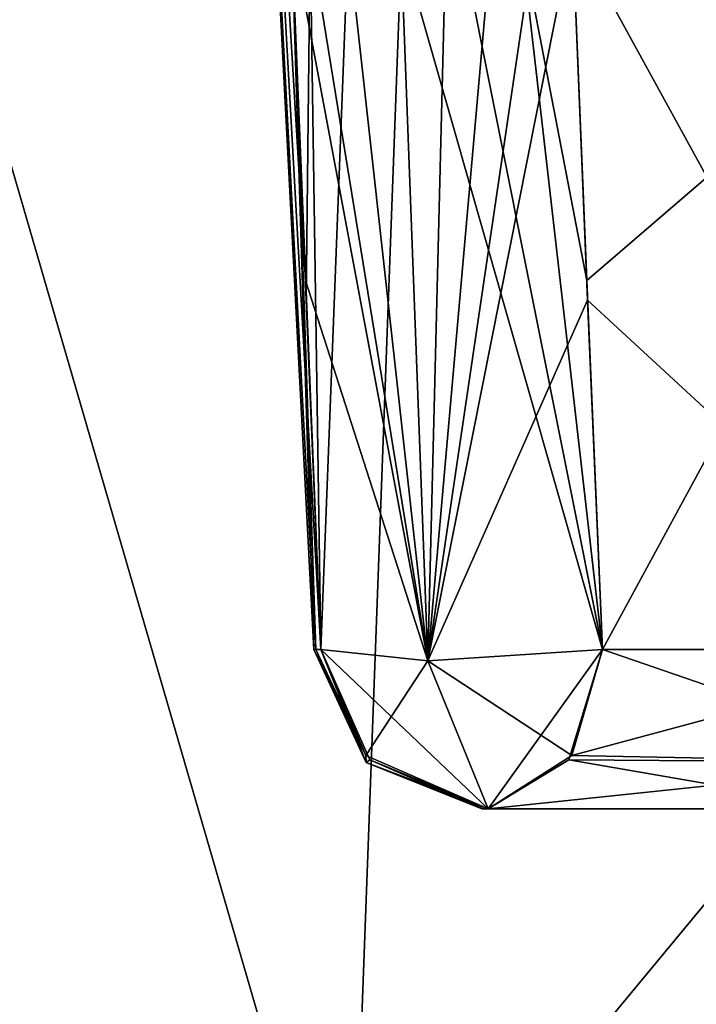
# Model space of a CAD drawing. Header units: inches. Extents: x -11.1 to 11.1, y -2.2 to 7.8.
# Tile 53 of 146: x -8.504 to -8.383, y -2.022 to -1.846. Entities that reach past the tile are written whole.
import ezdxf

# ---------------------------------------------------------------- set-up
doc = ezdxf.new("R2010")
doc.units = ezdxf.units.IN
doc.header["$LTSCALE"] = 101.851852
doc.header["$MEASUREMENT"] = 0
for name, color, linetype in [('26562', 7, 'CONTINUOUS'), ('26653', 7, 'CONTINUOUS'), ('26655', 7, 'CONTINUOUS'), ('26955', 7, 'CONTINUOUS'), ('26959', 7, 'CONTINUOUS'), ('26962', 7, 'CONTINUOUS'), ('26963', 7, 'CONTINUOUS'), ('27334', 7, 'CONTINUOUS'), ('27335', 7, 'CONTINUOUS'), ('27336', 7, 'CONTINUOUS'), ('27379', 7, 'CONTINUOUS'), ('27381', 7, 'CONTINUOUS'), ('27395', 7, 'CONTINUOUS'), ('27396', 7, 'CONTINUOUS'), ('27397', 7, 'CONTINUOUS'), ('27398', 7, 'CONTINUOUS'), ('27399', 7, 'CONTINUOUS'), ('27782', 7, 'CONTINUOUS'), ('27873', 7, 'CONTINUOUS'), ('27875', 7, 'CONTINUOUS'), ('28175', 7, 'CONTINUOUS'), ('28179', 7, 'CONTINUOUS'), ('28182', 7, 'CONTINUOUS'), ('28183', 7, 'CONTINUOUS'), ('28554', 7, 'CONTINUOUS'), ('28555', 7, 'CONTINUOUS'), ('28556', 7, 'CONTINUOUS'), ('28599', 7, 'CONTINUOUS'), ('28601', 7, 'CONTINUOUS'), ('28615', 7, 'CONTINUOUS'), ('28616', 7, 'CONTINUOUS'), ('28617', 7, 'CONTINUOUS'), ('28618', 7, 'CONTINUOUS'), ('28619', 7, 'CONTINUOUS')]:
    doc.layers.add(name, color=color, linetype=linetype)

msp = doc.modelspace()

# ---------------------------------------------------------------- linework, layer by layer
at = {"layer": '26562', "linetype": 'Continuous'}
for points in [[(-8.42153, -1.987, 13.055), (-8.42125, -1.987, 13.06896), (-8.42153, -1.987, 5.705), (-8.42153, -1.987, 13.055)], [(-8.42153, -1.987, 5.705), (-8.42125, -1.987, 13.06896), (-8.42125, -1.987, 5.69104), (-8.42153, -1.987, 5.705)], [(-8.42125, -1.987, 13.06896), (-8.42041, -1.987, 13.08289), (-8.42125, -1.987, 5.69104), (-8.42125, -1.987, 13.06896)], [(-8.42125, -1.987, 5.69104), (-8.42041, -1.987, 13.08289), (-8.42041, -1.987, 5.67711), (-8.42125, -1.987, 5.69104)], [(-8.35547, -1.987, 13.02259), (-8.35547, -1.987, 5.73741), (-8.42041, -1.987, 5.67711), (-8.35547, -1.987, 13.02259)], [(-8.42041, -1.987, 13.08289), (-8.35547, -1.987, 13.02259), (-8.42041, -1.987, 5.67711), (-8.42041, -1.987, 13.08289)]]:
    msp.add_3dface(points, dxfattribs=at)
at = {"layer": '26653', "linetype": 'Continuous'}
for points in [[(-8.59835, -2.08043, 5.705), (-8.57492, -1.63343, 5.705), (-8.4285, -1.63343, 5.3515), (-8.59835, -2.08043, 5.705)], [(-8.44506, -2.08043, 5.33494), (-8.59835, -2.08043, 5.705), (-8.4285, -1.63343, 5.3515), (-8.44506, -2.08043, 5.33494)], [(-8.075, -2.08043, 5.18165), (-8.44506, -2.08043, 5.33494), (-8.075, -1.63343, 5.20508), (-8.075, -2.08043, 5.18165)], [(-8.075, -1.63343, 5.20508), (-8.44506, -2.08043, 5.33494), (-8.4285, -1.63343, 5.3515), (-8.075, -1.63343, 5.20508)]]:
    msp.add_3dface(points, dxfattribs=at)
at = {"layer": '26655', "linetype": 'Continuous'}
for points in [[(-8.59835, -2.08043, 13.055), (-8.44506, -2.08043, 13.42506), (-8.57492, -1.63343, 13.055), (-8.59835, -2.08043, 13.055)], [(-8.57492, -1.63343, 13.055), (-8.44506, -2.08043, 13.42506), (-8.4285, -1.63343, 13.4085), (-8.57492, -1.63343, 13.055)], [(-8.44506, -2.08043, 13.42506), (-8.075, -2.08043, 13.57835), (-8.4285, -1.63343, 13.4085), (-8.44506, -2.08043, 13.42506)], [(-8.4285, -1.63343, 13.4085), (-8.075, -2.08043, 13.57835), (-8.075, -1.63343, 13.55492), (-8.4285, -1.63343, 13.4085)]]:
    msp.add_3dface(points, dxfattribs=at)
at = {"layer": '26955', "linetype": 'Continuous'}
for points in [[(-8.33051, -1.83043, 13.04946), (-8.33508, -1.95857, 13.04454), (-8.40535, -1.83043, 13.11896), (-8.33051, -1.83043, 13.04946)], [(-8.40535, -1.83043, 13.11896), (-8.33508, -1.95857, 13.04454), (-8.40268, -1.89616, 13.11177), (-8.40535, -1.83043, 13.11896)], [(-8.40268, -1.89616, 13.11177), (-8.33508, -1.95857, 13.04454), (-8.40002, -1.95857, 13.10484), (-8.40268, -1.89616, 13.11177)]]:
    msp.add_3dface(points, dxfattribs=at)
at = {"layer": '26959', "linetype": 'Continuous'}
for points in [[(-8.40282, -1.89265, 5.64784), (-8.33051, -1.83043, 5.71054), (-8.40535, -1.83043, 5.64104), (-8.40282, -1.89265, 5.64784)], [(-8.40002, -1.95857, 5.65516), (-8.33051, -1.83043, 5.71054), (-8.40282, -1.89265, 5.64784), (-8.40002, -1.95857, 5.65516)], [(-8.33508, -1.95857, 5.71546), (-8.33051, -1.83043, 5.71054), (-8.40002, -1.95857, 5.65516), (-8.33508, -1.95857, 5.71546)]]:
    msp.add_3dface(points, dxfattribs=at)
at = {"layer": '26962', "linetype": 'Continuous'}
for points in [[(-8.33508, -1.95857, 5.71546), (-8.40002, -1.95857, 5.65516), (-8.4055, -1.97749, 5.66105), (-8.33508, -1.95857, 5.71546)], [(-8.34142, -1.97876, 5.72228), (-8.33508, -1.95857, 5.71546), (-8.4055, -1.97749, 5.66105), (-8.34142, -1.97876, 5.72228)], [(-8.42041, -1.987, 5.67711), (-8.34142, -1.97876, 5.72228), (-8.4055, -1.97749, 5.66105), (-8.42041, -1.987, 5.67711)], [(-8.42041, -1.987, 5.67711), (-8.35547, -1.987, 5.73741), (-8.34142, -1.97876, 5.72228), (-8.42041, -1.987, 5.67711)]]:
    msp.add_3dface(points, dxfattribs=at)
at = {"layer": '26963', "linetype": 'Continuous'}
for points in [[(-8.40002, -1.95857, 13.10484), (-8.34142, -1.97876, 13.03772), (-8.40601, -1.97827, 13.09839), (-8.40002, -1.95857, 13.10484)], [(-8.40002, -1.95857, 13.10484), (-8.33508, -1.95857, 13.04454), (-8.34142, -1.97876, 13.03772), (-8.40002, -1.95857, 13.10484)], [(-8.35547, -1.987, 13.02259), (-8.42041, -1.987, 13.08289), (-8.40601, -1.97827, 13.09839), (-8.35547, -1.987, 13.02259)], [(-8.34142, -1.97876, 13.03772), (-8.35547, -1.987, 13.02259), (-8.40601, -1.97827, 13.09839), (-8.34142, -1.97876, 13.03772)]]:
    msp.add_3dface(points, dxfattribs=at)
at = {"layer": '27334', "linetype": 'Continuous'}
for points in [[(-8.46853, -1.63343, 5.705), (-8.45149, -1.95857, 5.705), (-8.45118, -1.95857, 5.68984), (-8.46853, -1.63343, 5.705)], [(-8.45549, -1.83043, 5.65943), (-8.46853, -1.63343, 5.705), (-8.45302, -1.89265, 5.66678), (-8.45549, -1.83043, 5.65943)], [(-8.45302, -1.89265, 5.66678), (-8.46853, -1.63343, 5.705), (-8.45027, -1.95857, 5.6747), (-8.45302, -1.89265, 5.66678)], [(-8.45027, -1.95857, 5.6747), (-8.46853, -1.63343, 5.705), (-8.45118, -1.95857, 5.68984), (-8.45027, -1.95857, 5.6747)]]:
    msp.add_3dface(points, dxfattribs=at)
at = {"layer": '27335', "linetype": 'Continuous'}
for points in [[(-8.46853, -1.63343, 13.055), (-8.45149, -1.95857, 13.055), (-8.45149, -1.95857, 5.705), (-8.46853, -1.63343, 13.055)], [(-8.46853, -1.63343, 5.705), (-8.46853, -1.63343, 13.055), (-8.45149, -1.95857, 5.705), (-8.46853, -1.63343, 5.705)]]:
    msp.add_3dface(points, dxfattribs=at)
at = {"layer": '27336', "linetype": 'Continuous'}
for points in [[(-8.46853, -1.63343, 13.055), (-8.45549, -1.83043, 13.10057), (-8.45149, -1.95857, 13.055), (-8.46853, -1.63343, 13.055)], [(-8.45287, -1.89616, 13.0928), (-8.45027, -1.95857, 13.0853), (-8.45549, -1.83043, 13.10057), (-8.45287, -1.89616, 13.0928)], [(-8.45549, -1.83043, 13.10057), (-8.45027, -1.95857, 13.0853), (-8.45118, -1.95857, 13.07016), (-8.45549, -1.83043, 13.10057)], [(-8.45149, -1.95857, 13.055), (-8.45549, -1.83043, 13.10057), (-8.45118, -1.95857, 13.07016), (-8.45149, -1.95857, 13.055)]]:
    msp.add_3dface(points, dxfattribs=at)
at = {"layer": '27379', "linetype": 'Continuous'}
for points in [[(-8.45549, -1.83043, 5.65943), (-8.45302, -1.89265, 5.66678), (-8.4312, -1.96058, 5.64935), (-8.45549, -1.83043, 5.65943)], [(-8.45549, -1.83043, 5.65943), (-8.4312, -1.96058, 5.64935), (-8.45219, -1.83142, 5.64907), (-8.45549, -1.83043, 5.65943)], [(-8.45219, -1.83142, 5.64907), (-8.4312, -1.96058, 5.64935), (-8.4454, -1.83208, 5.64056), (-8.45219, -1.83142, 5.64907)], [(-8.42525, -1.83208, 5.63317), (-8.40002, -1.95857, 5.65516), (-8.41456, -1.83142, 5.63527), (-8.42525, -1.83208, 5.63317)], [(-8.40282, -1.89265, 5.64784), (-8.40535, -1.83043, 5.64104), (-8.41456, -1.83142, 5.63527), (-8.40282, -1.89265, 5.64784)], [(-8.40002, -1.95857, 5.65516), (-8.40282, -1.89265, 5.64784), (-8.41456, -1.83142, 5.63527), (-8.40002, -1.95857, 5.65516)], [(-8.4454, -1.83208, 5.64056), (-8.4312, -1.96058, 5.64935), (-8.436, -1.8323, 5.63501), (-8.4454, -1.83208, 5.64056)], [(-8.436, -1.8323, 5.63501), (-8.40002, -1.95857, 5.65516), (-8.42525, -1.83208, 5.63317), (-8.436, -1.8323, 5.63501)], [(-8.4312, -1.96058, 5.64935), (-8.40002, -1.95857, 5.65516), (-8.436, -1.8323, 5.63501), (-8.4312, -1.96058, 5.64935)], [(-8.45302, -1.89265, 5.66678), (-8.45027, -1.95857, 5.6747), (-8.4312, -1.96058, 5.64935), (-8.45302, -1.89265, 5.66678)]]:
    msp.add_3dface(points, dxfattribs=at)
at = {"layer": '27381', "linetype": 'Continuous'}
for points in [[(-8.45287, -1.89616, 13.0928), (-8.45549, -1.83043, 13.10057), (-8.45219, -1.83142, 13.11093), (-8.45287, -1.89616, 13.0928)], [(-8.45027, -1.95857, 13.0853), (-8.45287, -1.89616, 13.0928), (-8.45219, -1.83142, 13.11093), (-8.45027, -1.95857, 13.0853)], [(-8.4454, -1.83208, 13.11944), (-8.45027, -1.95857, 13.0853), (-8.45219, -1.83142, 13.11093), (-8.4454, -1.83208, 13.11944)], [(-8.40535, -1.83043, 13.11896), (-8.40268, -1.89616, 13.11177), (-8.4312, -1.96058, 13.11065), (-8.40535, -1.83043, 13.11896)], [(-8.41207, -1.8312, 13.12361), (-8.40535, -1.83043, 13.11896), (-8.4312, -1.96058, 13.11065), (-8.41207, -1.8312, 13.12361)], [(-8.41981, -1.8318, 13.12627), (-8.41207, -1.8312, 13.12361), (-8.4312, -1.96058, 13.11065), (-8.41981, -1.8318, 13.12627)], [(-8.45027, -1.95857, 13.0853), (-8.4454, -1.83208, 13.11944), (-8.4312, -1.96058, 13.11065), (-8.45027, -1.95857, 13.0853)], [(-8.4454, -1.83208, 13.11944), (-8.436, -1.8323, 13.12499), (-8.4312, -1.96058, 13.11065), (-8.4454, -1.83208, 13.11944)], [(-8.436, -1.8323, 13.12499), (-8.42799, -1.83217, 13.12674), (-8.4312, -1.96058, 13.11065), (-8.436, -1.8323, 13.12499)], [(-8.42799, -1.83217, 13.12674), (-8.41981, -1.8318, 13.12627), (-8.4312, -1.96058, 13.11065), (-8.42799, -1.83217, 13.12674)], [(-8.40268, -1.89616, 13.11177), (-8.40002, -1.95857, 13.10484), (-8.4312, -1.96058, 13.11065), (-8.40268, -1.89616, 13.11177)]]:
    msp.add_3dface(points, dxfattribs=at)
at = {"layer": '27395', "linetype": 'Continuous'}
for points in [[(-8.45027, -1.95857, 5.6747), (-8.42041, -1.987, 5.67711), (-8.4312, -1.96058, 5.64935), (-8.45027, -1.95857, 5.6747)], [(-8.42041, -1.987, 5.67711), (-8.45027, -1.95857, 5.6747), (-8.4415, -1.97827, 5.67541), (-8.42041, -1.987, 5.67711)], [(-8.40002, -1.95857, 5.65516), (-8.4312, -1.96058, 5.64935), (-8.4055, -1.97749, 5.66105), (-8.40002, -1.95857, 5.65516)], [(-8.4312, -1.96058, 5.64935), (-8.42041, -1.987, 5.67711), (-8.4055, -1.97749, 5.66105), (-8.4312, -1.96058, 5.64935)]]:
    msp.add_3dface(points, dxfattribs=at)
at = {"layer": '27396', "linetype": 'Continuous'}
for points in [[(-8.45118, -1.95857, 5.68984), (-8.45149, -1.95857, 5.705), (-8.44218, -1.97876, 5.705), (-8.45118, -1.95857, 5.68984)], [(-8.45027, -1.95857, 5.6747), (-8.45118, -1.95857, 5.68984), (-8.44218, -1.97876, 5.705), (-8.45027, -1.95857, 5.6747)], [(-8.45027, -1.95857, 5.6747), (-8.44218, -1.97876, 5.705), (-8.4415, -1.97827, 5.67541), (-8.45027, -1.95857, 5.6747)], [(-8.44218, -1.97876, 5.705), (-8.42153, -1.987, 5.705), (-8.4415, -1.97827, 5.67541), (-8.44218, -1.97876, 5.705)], [(-8.42153, -1.987, 5.705), (-8.42125, -1.987, 5.69104), (-8.4415, -1.97827, 5.67541), (-8.42153, -1.987, 5.705)], [(-8.42125, -1.987, 5.69104), (-8.42041, -1.987, 5.67711), (-8.4415, -1.97827, 5.67541), (-8.42125, -1.987, 5.69104)]]:
    msp.add_3dface(points, dxfattribs=at)
at = {"layer": '27397', "linetype": 'Continuous'}
for points in [[(-8.45149, -1.95857, 5.705), (-8.45149, -1.95857, 13.055), (-8.44218, -1.97876, 13.055), (-8.45149, -1.95857, 5.705)], [(-8.45149, -1.95857, 5.705), (-8.44218, -1.97876, 13.055), (-8.44218, -1.97876, 5.705), (-8.45149, -1.95857, 5.705)], [(-8.42153, -1.987, 13.055), (-8.42153, -1.987, 5.705), (-8.44218, -1.97876, 5.705), (-8.42153, -1.987, 13.055)], [(-8.44218, -1.97876, 13.055), (-8.42153, -1.987, 13.055), (-8.44218, -1.97876, 5.705), (-8.44218, -1.97876, 13.055)]]:
    msp.add_3dface(points, dxfattribs=at)
at = {"layer": '27398', "linetype": 'Continuous'}
for points in [[(-8.45149, -1.95857, 13.055), (-8.45118, -1.95857, 13.07016), (-8.44225, -1.97749, 13.08465), (-8.45149, -1.95857, 13.055)], [(-8.45149, -1.95857, 13.055), (-8.44225, -1.97749, 13.08465), (-8.44218, -1.97876, 13.055), (-8.45149, -1.95857, 13.055)], [(-8.45118, -1.95857, 13.07016), (-8.45027, -1.95857, 13.0853), (-8.44225, -1.97749, 13.08465), (-8.45118, -1.95857, 13.07016)], [(-8.44225, -1.97749, 13.08465), (-8.42041, -1.987, 13.08289), (-8.44218, -1.97876, 13.055), (-8.44225, -1.97749, 13.08465)], [(-8.42041, -1.987, 13.08289), (-8.42125, -1.987, 13.06896), (-8.44218, -1.97876, 13.055), (-8.42041, -1.987, 13.08289)], [(-8.42125, -1.987, 13.06896), (-8.42153, -1.987, 13.055), (-8.44218, -1.97876, 13.055), (-8.42125, -1.987, 13.06896)]]:
    msp.add_3dface(points, dxfattribs=at)
at = {"layer": '27399', "linetype": 'Continuous'}
for points in [[(-8.45027, -1.95857, 13.0853), (-8.4312, -1.96058, 13.11065), (-8.44225, -1.97749, 13.08465), (-8.45027, -1.95857, 13.0853)], [(-8.40002, -1.95857, 13.10484), (-8.42041, -1.987, 13.08289), (-8.4312, -1.96058, 13.11065), (-8.40002, -1.95857, 13.10484)], [(-8.42041, -1.987, 13.08289), (-8.40002, -1.95857, 13.10484), (-8.40601, -1.97827, 13.09839), (-8.42041, -1.987, 13.08289)], [(-8.4312, -1.96058, 13.11065), (-8.42041, -1.987, 13.08289), (-8.44225, -1.97749, 13.08465), (-8.4312, -1.96058, 13.11065)]]:
    msp.add_3dface(points, dxfattribs=at)
at = {"layer": '27782', "linetype": 'Continuous'}
for points in [[(-8.42153, -1.987, 3.675), (-8.42125, -1.987, 3.68896), (-8.42153, -1.987, -3.675), (-8.42153, -1.987, 3.675)], [(-8.42153, -1.987, -3.675), (-8.42125, -1.987, 3.68896), (-8.42125, -1.987, -3.68896), (-8.42153, -1.987, -3.675)], [(-8.42125, -1.987, 3.68896), (-8.42041, -1.987, 3.70289), (-8.42125, -1.987, -3.68896), (-8.42125, -1.987, 3.68896)], [(-8.42125, -1.987, -3.68896), (-8.42041, -1.987, 3.70289), (-8.42041, -1.987, -3.70289), (-8.42125, -1.987, -3.68896)], [(-8.35547, -1.987, 3.64259), (-8.35547, -1.987, -3.64259), (-8.42041, -1.987, -3.70289), (-8.35547, -1.987, 3.64259)], [(-8.42041, -1.987, 3.70289), (-8.35547, -1.987, 3.64259), (-8.42041, -1.987, -3.70289), (-8.42041, -1.987, 3.70289)]]:
    msp.add_3dface(points, dxfattribs=at)
at = {"layer": '27873', "linetype": 'Continuous'}
for points in [[(-8.59835, -2.08043, -3.675), (-8.57492, -1.63343, -3.675), (-8.4285, -1.63343, -4.0285), (-8.59835, -2.08043, -3.675)], [(-8.44506, -2.08043, -4.04506), (-8.59835, -2.08043, -3.675), (-8.4285, -1.63343, -4.0285), (-8.44506, -2.08043, -4.04506)], [(-8.075, -2.08043, -4.19835), (-8.44506, -2.08043, -4.04506), (-8.075, -1.63343, -4.17492), (-8.075, -2.08043, -4.19835)], [(-8.075, -1.63343, -4.17492), (-8.44506, -2.08043, -4.04506), (-8.4285, -1.63343, -4.0285), (-8.075, -1.63343, -4.17492)]]:
    msp.add_3dface(points, dxfattribs=at)
at = {"layer": '27875', "linetype": 'Continuous'}
for points in [[(-8.59835, -2.08043, 3.675), (-8.44506, -2.08043, 4.04506), (-8.57492, -1.63343, 3.675), (-8.59835, -2.08043, 3.675)], [(-8.57492, -1.63343, 3.675), (-8.44506, -2.08043, 4.04506), (-8.4285, -1.63343, 4.0285), (-8.57492, -1.63343, 3.675)], [(-8.44506, -2.08043, 4.04506), (-8.075, -2.08043, 4.19835), (-8.4285, -1.63343, 4.0285), (-8.44506, -2.08043, 4.04506)], [(-8.4285, -1.63343, 4.0285), (-8.075, -2.08043, 4.19835), (-8.075, -1.63343, 4.17492), (-8.4285, -1.63343, 4.0285)]]:
    msp.add_3dface(points, dxfattribs=at)
at = {"layer": '28175', "linetype": 'Continuous'}
for points in [[(-8.33051, -1.83043, 3.66946), (-8.33508, -1.95857, 3.66454), (-8.40535, -1.83043, 3.73896), (-8.33051, -1.83043, 3.66946)], [(-8.40535, -1.83043, 3.73896), (-8.33508, -1.95857, 3.66454), (-8.40268, -1.89616, 3.73177), (-8.40535, -1.83043, 3.73896)], [(-8.40268, -1.89616, 3.73177), (-8.33508, -1.95857, 3.66454), (-8.40002, -1.95857, 3.72484), (-8.40268, -1.89616, 3.73177)]]:
    msp.add_3dface(points, dxfattribs=at)
at = {"layer": '28179', "linetype": 'Continuous'}
for points in [[(-8.40282, -1.89265, -3.73216), (-8.33051, -1.83043, -3.66946), (-8.40535, -1.83043, -3.73896), (-8.40282, -1.89265, -3.73216)], [(-8.40002, -1.95857, -3.72484), (-8.33051, -1.83043, -3.66946), (-8.40282, -1.89265, -3.73216), (-8.40002, -1.95857, -3.72484)], [(-8.33508, -1.95857, -3.66454), (-8.33051, -1.83043, -3.66946), (-8.40002, -1.95857, -3.72484), (-8.33508, -1.95857, -3.66454)]]:
    msp.add_3dface(points, dxfattribs=at)
at = {"layer": '28182', "linetype": 'Continuous'}
for points in [[(-8.33508, -1.95857, -3.66454), (-8.40002, -1.95857, -3.72484), (-8.4055, -1.97749, -3.71895), (-8.33508, -1.95857, -3.66454)], [(-8.34142, -1.97876, -3.65772), (-8.33508, -1.95857, -3.66454), (-8.4055, -1.97749, -3.71895), (-8.34142, -1.97876, -3.65772)], [(-8.42041, -1.987, -3.70289), (-8.34142, -1.97876, -3.65772), (-8.4055, -1.97749, -3.71895), (-8.42041, -1.987, -3.70289)], [(-8.42041, -1.987, -3.70289), (-8.35547, -1.987, -3.64259), (-8.34142, -1.97876, -3.65772), (-8.42041, -1.987, -3.70289)]]:
    msp.add_3dface(points, dxfattribs=at)
at = {"layer": '28183', "linetype": 'Continuous'}
for points in [[(-8.40002, -1.95857, 3.72484), (-8.34142, -1.97876, 3.65772), (-8.40601, -1.97827, 3.71839), (-8.40002, -1.95857, 3.72484)], [(-8.40002, -1.95857, 3.72484), (-8.33508, -1.95857, 3.66454), (-8.34142, -1.97876, 3.65772), (-8.40002, -1.95857, 3.72484)], [(-8.35547, -1.987, 3.64259), (-8.42041, -1.987, 3.70289), (-8.40601, -1.97827, 3.71839), (-8.35547, -1.987, 3.64259)], [(-8.34142, -1.97876, 3.65772), (-8.35547, -1.987, 3.64259), (-8.40601, -1.97827, 3.71839), (-8.34142, -1.97876, 3.65772)]]:
    msp.add_3dface(points, dxfattribs=at)
at = {"layer": '28554', "linetype": 'Continuous'}
for points in [[(-8.46853, -1.63343, -3.675), (-8.45149, -1.95857, -3.675), (-8.45118, -1.95857, -3.69016), (-8.46853, -1.63343, -3.675)], [(-8.45549, -1.83043, -3.72057), (-8.46853, -1.63343, -3.675), (-8.45302, -1.89265, -3.71322), (-8.45549, -1.83043, -3.72057)], [(-8.45302, -1.89265, -3.71322), (-8.46853, -1.63343, -3.675), (-8.45027, -1.95857, -3.7053), (-8.45302, -1.89265, -3.71322)], [(-8.45027, -1.95857, -3.7053), (-8.46853, -1.63343, -3.675), (-8.45118, -1.95857, -3.69016), (-8.45027, -1.95857, -3.7053)]]:
    msp.add_3dface(points, dxfattribs=at)
at = {"layer": '28555', "linetype": 'Continuous'}
for points in [[(-8.46853, -1.63343, 3.675), (-8.45149, -1.95857, 3.675), (-8.45149, -1.95857, -3.675), (-8.46853, -1.63343, 3.675)], [(-8.46853, -1.63343, -3.675), (-8.46853, -1.63343, 3.675), (-8.45149, -1.95857, -3.675), (-8.46853, -1.63343, -3.675)]]:
    msp.add_3dface(points, dxfattribs=at)
at = {"layer": '28556', "linetype": 'Continuous'}
for points in [[(-8.46853, -1.63343, 3.675), (-8.45549, -1.83043, 3.72057), (-8.45149, -1.95857, 3.675), (-8.46853, -1.63343, 3.675)], [(-8.45287, -1.89616, 3.7128), (-8.45027, -1.95857, 3.7053), (-8.45549, -1.83043, 3.72057), (-8.45287, -1.89616, 3.7128)], [(-8.45549, -1.83043, 3.72057), (-8.45027, -1.95857, 3.7053), (-8.45118, -1.95857, 3.69016), (-8.45549, -1.83043, 3.72057)], [(-8.45149, -1.95857, 3.675), (-8.45549, -1.83043, 3.72057), (-8.45118, -1.95857, 3.69016), (-8.45149, -1.95857, 3.675)]]:
    msp.add_3dface(points, dxfattribs=at)
at = {"layer": '28599', "linetype": 'Continuous'}
for points in [[(-8.45549, -1.83043, -3.72057), (-8.45302, -1.89265, -3.71322), (-8.4312, -1.96058, -3.73065), (-8.45549, -1.83043, -3.72057)], [(-8.45549, -1.83043, -3.72057), (-8.4312, -1.96058, -3.73065), (-8.45219, -1.83142, -3.73093), (-8.45549, -1.83043, -3.72057)], [(-8.45219, -1.83142, -3.73093), (-8.4312, -1.96058, -3.73065), (-8.4454, -1.83208, -3.73944), (-8.45219, -1.83142, -3.73093)], [(-8.42525, -1.83208, -3.74683), (-8.40002, -1.95857, -3.72484), (-8.41456, -1.83142, -3.74473), (-8.42525, -1.83208, -3.74683)], [(-8.40282, -1.89265, -3.73216), (-8.40535, -1.83043, -3.73896), (-8.41456, -1.83142, -3.74473), (-8.40282, -1.89265, -3.73216)], [(-8.40002, -1.95857, -3.72484), (-8.40282, -1.89265, -3.73216), (-8.41456, -1.83142, -3.74473), (-8.40002, -1.95857, -3.72484)], [(-8.4454, -1.83208, -3.73944), (-8.4312, -1.96058, -3.73065), (-8.436, -1.8323, -3.74499), (-8.4454, -1.83208, -3.73944)], [(-8.436, -1.8323, -3.74499), (-8.40002, -1.95857, -3.72484), (-8.42525, -1.83208, -3.74683), (-8.436, -1.8323, -3.74499)], [(-8.4312, -1.96058, -3.73065), (-8.40002, -1.95857, -3.72484), (-8.436, -1.8323, -3.74499), (-8.4312, -1.96058, -3.73065)], [(-8.45302, -1.89265, -3.71322), (-8.45027, -1.95857, -3.7053), (-8.4312, -1.96058, -3.73065), (-8.45302, -1.89265, -3.71322)]]:
    msp.add_3dface(points, dxfattribs=at)
at = {"layer": '28601', "linetype": 'Continuous'}
for points in [[(-8.45287, -1.89616, 3.7128), (-8.45549, -1.83043, 3.72057), (-8.45219, -1.83142, 3.73093), (-8.45287, -1.89616, 3.7128)], [(-8.45027, -1.95857, 3.7053), (-8.45287, -1.89616, 3.7128), (-8.45219, -1.83142, 3.73093), (-8.45027, -1.95857, 3.7053)], [(-8.4454, -1.83208, 3.73944), (-8.45027, -1.95857, 3.7053), (-8.45219, -1.83142, 3.73093), (-8.4454, -1.83208, 3.73944)], [(-8.40535, -1.83043, 3.73896), (-8.40268, -1.89616, 3.73177), (-8.4312, -1.96058, 3.73065), (-8.40535, -1.83043, 3.73896)], [(-8.41207, -1.8312, 3.74361), (-8.40535, -1.83043, 3.73896), (-8.4312, -1.96058, 3.73065), (-8.41207, -1.8312, 3.74361)], [(-8.41981, -1.8318, 3.74627), (-8.41207, -1.8312, 3.74361), (-8.4312, -1.96058, 3.73065), (-8.41981, -1.8318, 3.74627)], [(-8.45027, -1.95857, 3.7053), (-8.4454, -1.83208, 3.73944), (-8.4312, -1.96058, 3.73065), (-8.45027, -1.95857, 3.7053)], [(-8.4454, -1.83208, 3.73944), (-8.436, -1.8323, 3.74499), (-8.4312, -1.96058, 3.73065), (-8.4454, -1.83208, 3.73944)], [(-8.436, -1.8323, 3.74499), (-8.42799, -1.83217, 3.74674), (-8.4312, -1.96058, 3.73065), (-8.436, -1.8323, 3.74499)], [(-8.42799, -1.83217, 3.74674), (-8.41981, -1.8318, 3.74627), (-8.4312, -1.96058, 3.73065), (-8.42799, -1.83217, 3.74674)], [(-8.40268, -1.89616, 3.73177), (-8.40002, -1.95857, 3.72484), (-8.4312, -1.96058, 3.73065), (-8.40268, -1.89616, 3.73177)]]:
    msp.add_3dface(points, dxfattribs=at)
at = {"layer": '28615', "linetype": 'Continuous'}
for points in [[(-8.45027, -1.95857, -3.7053), (-8.42041, -1.987, -3.70289), (-8.4312, -1.96058, -3.73065), (-8.45027, -1.95857, -3.7053)], [(-8.42041, -1.987, -3.70289), (-8.45027, -1.95857, -3.7053), (-8.4415, -1.97827, -3.70459), (-8.42041, -1.987, -3.70289)], [(-8.40002, -1.95857, -3.72484), (-8.4312, -1.96058, -3.73065), (-8.4055, -1.97749, -3.71895), (-8.40002, -1.95857, -3.72484)], [(-8.4312, -1.96058, -3.73065), (-8.42041, -1.987, -3.70289), (-8.4055, -1.97749, -3.71895), (-8.4312, -1.96058, -3.73065)]]:
    msp.add_3dface(points, dxfattribs=at)
at = {"layer": '28616', "linetype": 'Continuous'}
for points in [[(-8.45118, -1.95857, -3.69016), (-8.45149, -1.95857, -3.675), (-8.44218, -1.97876, -3.675), (-8.45118, -1.95857, -3.69016)], [(-8.45027, -1.95857, -3.7053), (-8.45118, -1.95857, -3.69016), (-8.44218, -1.97876, -3.675), (-8.45027, -1.95857, -3.7053)], [(-8.45027, -1.95857, -3.7053), (-8.44218, -1.97876, -3.675), (-8.4415, -1.97827, -3.70459), (-8.45027, -1.95857, -3.7053)], [(-8.44218, -1.97876, -3.675), (-8.42153, -1.987, -3.675), (-8.4415, -1.97827, -3.70459), (-8.44218, -1.97876, -3.675)], [(-8.42153, -1.987, -3.675), (-8.42125, -1.987, -3.68896), (-8.4415, -1.97827, -3.70459), (-8.42153, -1.987, -3.675)], [(-8.42125, -1.987, -3.68896), (-8.42041, -1.987, -3.70289), (-8.4415, -1.97827, -3.70459), (-8.42125, -1.987, -3.68896)]]:
    msp.add_3dface(points, dxfattribs=at)
at = {"layer": '28617', "linetype": 'Continuous'}
for points in [[(-8.45149, -1.95857, -3.675), (-8.45149, -1.95857, 3.675), (-8.44218, -1.97876, 3.675), (-8.45149, -1.95857, -3.675)], [(-8.45149, -1.95857, -3.675), (-8.44218, -1.97876, 3.675), (-8.44218, -1.97876, -3.675), (-8.45149, -1.95857, -3.675)], [(-8.42153, -1.987, 3.675), (-8.42153, -1.987, -3.675), (-8.44218, -1.97876, -3.675), (-8.42153, -1.987, 3.675)], [(-8.44218, -1.97876, 3.675), (-8.42153, -1.987, 3.675), (-8.44218, -1.97876, -3.675), (-8.44218, -1.97876, 3.675)]]:
    msp.add_3dface(points, dxfattribs=at)
at = {"layer": '28618', "linetype": 'Continuous'}
for points in [[(-8.45149, -1.95857, 3.675), (-8.45118, -1.95857, 3.69016), (-8.44225, -1.97749, 3.70465), (-8.45149, -1.95857, 3.675)], [(-8.45149, -1.95857, 3.675), (-8.44225, -1.97749, 3.70465), (-8.44218, -1.97876, 3.675), (-8.45149, -1.95857, 3.675)], [(-8.45118, -1.95857, 3.69016), (-8.45027, -1.95857, 3.7053), (-8.44225, -1.97749, 3.70465), (-8.45118, -1.95857, 3.69016)], [(-8.44225, -1.97749, 3.70465), (-8.42041, -1.987, 3.70289), (-8.44218, -1.97876, 3.675), (-8.44225, -1.97749, 3.70465)], [(-8.42041, -1.987, 3.70289), (-8.42125, -1.987, 3.68896), (-8.44218, -1.97876, 3.675), (-8.42041, -1.987, 3.70289)], [(-8.42125, -1.987, 3.68896), (-8.42153, -1.987, 3.675), (-8.44218, -1.97876, 3.675), (-8.42125, -1.987, 3.68896)]]:
    msp.add_3dface(points, dxfattribs=at)
at = {"layer": '28619', "linetype": 'Continuous'}
for points in [[(-8.45027, -1.95857, 3.7053), (-8.4312, -1.96058, 3.73065), (-8.44225, -1.97749, 3.70465), (-8.45027, -1.95857, 3.7053)], [(-8.40002, -1.95857, 3.72484), (-8.42041, -1.987, 3.70289), (-8.4312, -1.96058, 3.73065), (-8.40002, -1.95857, 3.72484)], [(-8.42041, -1.987, 3.70289), (-8.40002, -1.95857, 3.72484), (-8.40601, -1.97827, 3.71839), (-8.42041, -1.987, 3.70289)], [(-8.4312, -1.96058, 3.73065), (-8.42041, -1.987, 3.70289), (-8.44225, -1.97749, 3.70465), (-8.4312, -1.96058, 3.73065)]]:
    msp.add_3dface(points, dxfattribs=at)

doc.saveas('drawing.dxf')
